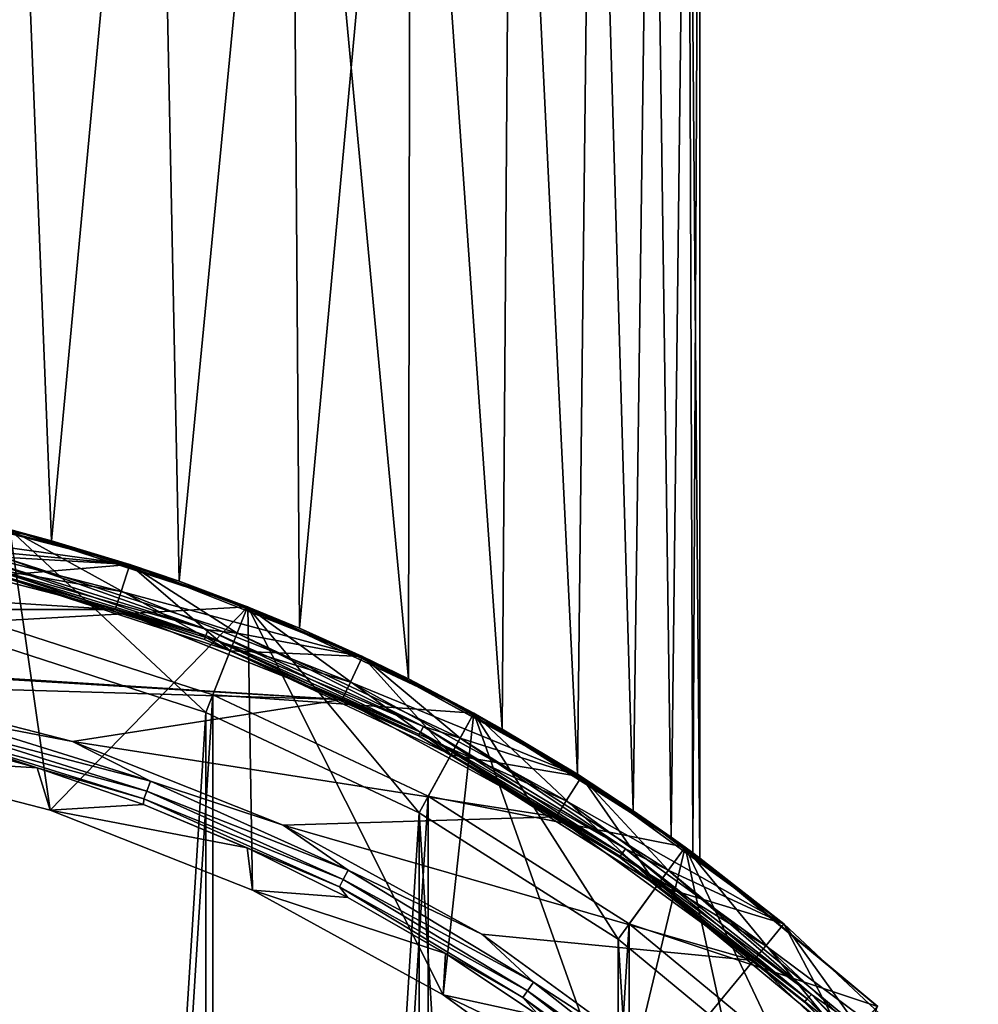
# Model space of a CAD drawing. Header units: metres. Extents: x -63.9 to 30, y -21 to 69.
# Tile 63 of 110: x 5.3 to 15.4, y 15.3 to 25.7. Entities that reach past the tile are written whole.
import ezdxf

# ---------------------------------------------------------------- set-up
doc = ezdxf.new("R2010")
doc.units = ezdxf.units.M
doc.layers.add('solid_SHOWER_ONO150MM_EU_AS_SW0001', color=7, linetype='CONTINUOUS')

msp = doc.modelspace()

# ---------------------------------------------------------------- linework, layer by layer
at = {"layer": 'solid_SHOWER_ONO150MM_EU_AS_SW0001'}
for points in [[(5.192786, 32, -148.870346), (5.660556, 20.222712, -148.644867), (4.269374, 20.561432, -149.248291)], [(5.192786, 32, 1.129647), (5.660637, 20.222691, 1.355172), (4.269415, 20.561422, 0.751719)], [(4.269429, 20.56142, 24.248276), (5.660663, 20.222683, 23.644815), (5.192791, 32, 23.870352)], [(5.192791, 32, -126.129646), (4.26945, 20.561415, -125.75174), (5.660636, 20.222691, -126.355179)], [(5.192786, 32, -148.870346), (6.758078, 32, -148.015625), (5.660556, 20.222712, -148.644867)], [(5.192786, 32, 1.129647), (6.758078, 32, 1.984374), (5.660637, 20.222691, 1.355172)], [(6.758085, 32, -126.984375), (5.192791, 32, -126.129646), (5.660636, 20.222691, -126.355179)], [(5.660663, 20.222683, 23.644815), (6.758085, 32, 23.015621), (5.192791, 32, 23.870352)], [(6.758078, 32, -148.015625), (7.007571, 19.796312, -147.851028), (5.660556, 20.222712, -148.644867)], [(6.758085, 32, -126.984375), (5.660636, 20.222691, -126.355179), (7.007647, 19.796284, -127.149025)], [(6.758078, 32, 1.984374), (7.007639, 19.796288, 2.14901), (5.660637, 20.222691, 1.355172)], [(5.660663, 20.222683, 23.644815), (7.007668, 19.796276, 22.850969), (6.758085, 32, 23.015621)], [(6.758078, 32, -148.015625), (8.185813, 32, -146.946823), (7.007571, 19.796312, -147.851028)], [(6.758078, 32, 1.984374), (8.185813, 32, 3.053177), (7.007639, 19.796288, 2.14901)], [(8.185822, 32, -128.053192), (6.758085, 32, -126.984375), (7.007647, 19.796284, -127.149025)], [(7.007668, 19.796276, 22.850969), (8.185822, 32, 21.946814), (6.758085, 32, 23.015621)], [(8.185813, 32, -146.946823), (8.277374, 19.299873, -146.866684), (7.007571, 19.796312, -147.851028)], [(8.185813, 32, 3.053177), (8.277412, 19.299856, 3.133333), (7.007639, 19.796288, 2.14901)], [(8.185822, 32, -128.053192), (7.007647, 19.796284, -127.149025), (8.277436, 19.299847, -128.133362)], [(7.007668, 19.796276, 22.850969), (8.277436, 19.299845, 21.866646), (8.185822, 32, 21.946814)], [(8.185813, 32, -146.946823), (9.446935, 32, -145.685684), (8.277374, 19.299873, -146.866684)], [(8.185813, 32, 3.053177), (9.446935, 32, 4.314318), (8.277412, 19.299856, 3.133333)], [(8.185822, 32, -128.053192), (8.277436, 19.299847, -128.133362), (9.428143, 18.764599, -129.292694)], [(9.446947, 32, -129.314331), (8.185822, 32, -128.053192), (9.428143, 18.764599, -129.292694)], [(9.428167, 18.764585, 20.707293), (9.446947, 32, 20.685667), (8.185822, 32, 21.946814)], [(8.277436, 19.299845, 21.866646), (9.428167, 18.764585, 20.707293), (8.185822, 32, 21.946814)], [(9.446935, 32, -145.685684), (9.428105, 18.764616, -145.707352), (8.277374, 19.299873, -146.866684)], [(9.446935, 32, 4.314318), (9.428161, 18.764589, 4.292699), (8.277412, 19.299856, 3.133333)], [(9.446935, 32, -145.685684), (10.415861, 18.234852, -144.410858), (9.428105, 18.764616, -145.707352)], [(9.446947, 32, -129.314331), (9.428143, 18.764599, -129.292694), (10.41589, 18.234837, -130.589188)], [(9.446935, 32, 4.314318), (10.415898, 18.234831, 5.589207), (9.428161, 18.764589, 4.292699)], [(9.428167, 18.764585, 20.707293), (10.415907, 18.234825, 19.41078), (9.446947, 32, 20.685667)], [(9.446935, 32, -145.685684), (10.515731, 32, -144.257919), (10.415861, 18.234852, -144.410858)], [(9.446935, 32, 4.314318), (10.515731, 32, 5.742087), (10.415898, 18.234831, 5.589207)], [(10.515743, 32, -130.742111), (9.446947, 32, -129.314331), (10.41589, 18.234837, -130.589188)], [(10.415907, 18.234825, 19.41078), (10.515743, 32, 19.257895), (9.446947, 32, 20.685667)], [(10.515731, 32, -144.257919), (11.207785, 17.759098, -143.034958), (10.415861, 18.234852, -144.410858)], [(10.515743, 32, -130.742111), (10.41589, 18.234837, -130.589188), (11.207803, 17.759087, -131.965088)], [(10.515731, 32, 5.742087), (11.207775, 17.759104, 6.96504), (10.415898, 18.234831, 5.589207)], [(10.415907, 18.234825, 19.41078), (11.20778, 17.759102, 18.03495), (10.515743, 32, 19.257895)], [(10.515731, 32, -144.257919), (11.370427, 32, -142.692627), (11.207785, 17.759098, -143.034958)], [(10.515731, 32, 5.742087), (11.370427, 32, 7.30737), (11.207775, 17.759104, 6.96504)], [(11.370435, 32, -132.307388), (10.515743, 32, -130.742111), (11.207803, 17.759087, -131.965088)], [(11.20778, 17.759102, 18.03495), (11.370435, 32, 17.692614), (10.515743, 32, 19.257895)], [(11.370427, 32, 7.30737), (11.796738, 17.373457, 8.366359), (11.207775, 17.759104, 6.96504)], [(11.20778, 17.759102, 18.03495), (11.796742, 17.373453, 16.633627), (11.370435, 32, 17.692614)], [(11.370427, 32, -142.692627), (11.796748, 17.373449, -141.633636), (11.207785, 17.759098, -143.034958)], [(11.370435, 32, -132.307388), (11.207803, 17.759087, -131.965088), (11.796759, 17.373442, -133.366394)], [(11.370427, 32, -142.692627), (11.99367, 32, -141.021637), (11.796748, 17.373449, -141.633636)], [(11.370427, 32, 7.30737), (11.99367, 32, 8.978364), (11.796738, 17.373457, 8.366359)], [(11.993673, 32, -133.978378), (11.370435, 32, -132.307388), (11.796759, 17.373442, -133.366394)], [(11.796742, 17.373453, 16.633627), (11.993673, 32, 16.021624), (11.370435, 32, 17.692614)], [(11.99367, 32, 8.978364), (12.19603, 17.095522, 9.760134), (11.796738, 17.373457, 8.366359)], [(11.796742, 17.373453, 16.633627), (12.196033, 17.095518, 15.239847), (11.993673, 32, 16.021624)], [(11.99367, 32, -141.021637), (12.196036, 17.095516, -140.239853), (11.796748, 17.373449, -141.633636)], [(11.993673, 32, -133.978378), (11.796759, 17.373442, -133.366394), (12.196044, 17.095512, -134.760178)], [(11.99367, 32, -141.021637), (12.372769, 32, -139.278931), (12.196036, 17.095516, -140.239853)], [(11.99367, 32, 8.978364), (12.372769, 32, 10.721069), (12.19603, 17.095522, 9.760134)], [(12.37277, 32, -135.721069), (11.993673, 32, -133.978378), (12.196044, 17.095512, -134.760178)], [(12.196033, 17.095518, 15.239847), (12.37277, 32, 14.278923), (11.993673, 32, 16.021624)], [(12.372769, 32, 10.721069), (12.425375, 16.929562, 11.136157), (12.19603, 17.095522, 9.760134)], [(12.196033, 17.095518, 15.239847), (12.425376, 16.929562, 13.863831), (12.37277, 32, 14.278923)], [(12.372769, 32, -139.278931), (12.425378, 16.92956, -138.863831), (12.196036, 17.095516, -140.239853)], [(12.37277, 32, -135.721069), (12.196044, 17.095512, -134.760178), (12.42538, 16.929558, -136.136185)], [(12.372769, 32, -139.278931), (12.5, 32, -137.5), (12.425378, 16.92956, -138.863831)], [(12.372769, 32, 10.721069), (12.5, 32, 12.5), (12.425375, 16.929562, 11.136157)], [(12.37277, 32, -135.721069), (12.42538, 16.929558, -136.136185), (12.5, 16.874537, -137.5)], [(12.37277, 32, -135.721069), (12.5, 16.874537, -137.5), (12.5, 32, -137.5)], [(12.37277, 32, 14.278923), (12.5, 16.874537, 12.5), (12.5, 32, 12.5)], [(12.425376, 16.929562, 13.863831), (12.5, 16.874537, 12.5), (12.37277, 32, 14.278923)], [(12.5, 32, 12.5), (12.5, 16.874537, 12.5), (12.425375, 16.929562, 11.136157)], [(12.5, 32, -137.5), (12.5, 16.874537, -137.5), (12.425378, 16.92956, -138.863831)], [(3.935237, 20.627989, -161.300003), (2.569313, 20.338354, -161.300003), (6.489504, 19.972136, -161.300003)], [(3.93525, 20.627987, -195), (6.489495, 19.972141, -195), (3.879019, 20.333303, -195.300003)], [(5.660556, 20.222712, -148.644867), (6.489182, 19.972246, -160.5), (3.934633, 20.628103, -160.5)], [(5.147868, 20.049675, -160.5), (3.934633, 20.628103, -160.5), (6.489182, 19.972246, -160.5)], [(4.269374, 20.561432, -149.248291), (5.660556, 20.222712, -148.644867), (3.934633, 20.628103, -160.5)], [(5.147867, 20.049675, -82.599998), (6.489416, 19.972168, -82.599998), (3.934853, 20.628063, -82.599998)], [(4.26945, 20.561415, -125.75174), (3.934853, 20.628063, -82.599998), (6.489416, 19.972168, -82.599998)], [(3.935237, 20.627989, -161.300003), (6.489504, 19.972136, -161.300003), (3.93525, 20.627987, -195)], [(6.489504, 19.972136, -161.300003), (6.489495, 19.972141, -195), (3.93525, 20.627987, -195)], [(5.660637, 20.222691, 1.355172), (5.222583, 20.340216, -81.800003), (4.269415, 20.561422, 0.751719)], [(4.269429, 20.56142, 24.248276), (5.222533, 20.340235, 35.799999), (5.660663, 20.222683, 23.644815)], [(5.660636, 20.222691, -126.355179), (4.26945, 20.561415, -125.75174), (6.489416, 19.972168, -82.599998)], [(6.489504, 19.972136, -161.300003), (2.569313, 20.338354, -161.300003), (5.098141, 19.855955, -161.300003)], [(5.222691, 20.340193, -197.350006), (3.424535, 17.952156, -197.350006), (5.647538, 17.38139, -197.350006)], [(3.841329, 20.136887, -195.300003), (3.879019, 20.333303, -195.300003), (6.396797, 19.686819, -195.300003)], [(6.489495, 19.972141, -195), (6.396797, 19.686819, -195.300003), (3.879019, 20.333303, -195.300003)], [(4.924092, 19.177933, 37), (7.288521, 18.409706, 37), (5.222533, 20.340235, 35.799999)], [(4.973816, 19.371658, -227.350006), (5.222487, 20.340246, -226.350006), (7.730616, 19.525307, -226.350006)], [(7.546539, 19.060423, -81.800003), (5.098122, 19.855959, -81.800003), (5.222583, 20.340216, -81.800003)], [(7.730616, 19.525307, -226.350006), (5.222487, 20.340246, -226.350006), (5.222691, 20.340193, -197.350006)], [(7.288521, 18.409706, 37), (7.730299, 19.525433, 35.799999), (5.222533, 20.340235, 35.799999)], [(5.660663, 20.222683, 23.644815), (5.222533, 20.340235, 35.799999), (7.730299, 19.525433, 35.799999)], [(7.546539, 19.060423, -81.800003), (5.222583, 20.340216, -81.800003), (7.730338, 19.525412, -81.800003)], [(7.007639, 19.796288, 2.14901), (7.730338, 19.525412, -81.800003), (5.222583, 20.340216, -81.800003)], [(7.007639, 19.796288, 2.14901), (5.222583, 20.340216, -81.800003), (5.660637, 20.222691, 1.355172)], [(7.730781, 19.525242, -197.350006), (5.222691, 20.340193, -197.350006), (5.647538, 17.38139, -197.350006)], [(7.730616, 19.525307, -226.350006), (5.222691, 20.340193, -197.350006), (7.730781, 19.525242, -197.350006)], [(5.660556, 20.222712, -148.644867), (7.007571, 19.796312, -147.851028), (6.489182, 19.972246, -160.5)], [(7.007647, 19.796284, -127.149025), (5.660636, 20.222691, -126.355179), (6.489416, 19.972168, -82.599998)], [(5.660663, 20.222683, 23.644815), (7.730299, 19.525433, 35.799999), (7.007668, 19.796276, 22.850969)], [(6.335012, 19.496607, -196.100006), (-6.335011, 19.496607, -196.100006), (-3.841501, 20.136852, -196.100006)], [(6.335012, 19.496607, -196.100006), (-3.841501, 20.136852, -196.100006), (3.841492, 20.136854, -196.100006)], [(6.334831, 19.496664, -195.300003), (3.841329, 20.136887, -195.300003), (6.396797, 19.686819, -195.300003)], [(3.841492, 20.136854, -196.100006), (3.841329, 20.136887, -195.300003), (6.334831, 19.496664, -195.300003)], [(6.335012, 19.496607, -196.100006), (3.841492, 20.136854, -196.100006), (6.334831, 19.496664, -195.300003)], [(7.313181, 19.283274, -160.515228), (4.935518, 20.024183, -160.515228), (5.147868, 20.049675, -160.5)], [(4.935553, 20.024324, -82.584839), (7.313232, 19.283409, -82.584839), (5.147867, 20.049675, -82.599998)], [(5.147867, 20.049675, -82.599998), (7.620181, 19.24637, -82.599998), (6.489416, 19.972168, -82.599998)], [(7.313232, 19.283409, -82.584839), (7.620181, 19.24637, -82.599998), (5.147867, 20.049675, -82.599998)], [(5.147868, 20.049675, -160.5), (6.489182, 19.972246, -160.5), (7.620182, 19.24637, -160.5)], [(7.313181, 19.283274, -160.515228), (5.147868, 20.049675, -160.5), (7.620182, 19.24637, -160.5)], [(7.290153, 19.222553, -160.55864), (4.9096, 19.919031, -160.623611), (4.919977, 19.96113, -160.55864)], [(4.920003, 19.961237, -82.541473), (4.909615, 19.919088, -82.47654), (7.274799, 19.182068, -82.47654)], [(4.919977, 19.96113, -160.55864), (4.935518, 20.024183, -160.515228), (7.313181, 19.283274, -160.515228)], [(7.290153, 19.222553, -160.55864), (4.919977, 19.96113, -160.55864), (7.313181, 19.283274, -160.515228)], [(7.290192, 19.222656, -82.541473), (4.935553, 20.024324, -82.584839), (4.920003, 19.961237, -82.541473)], [(7.290192, 19.222656, -82.541473), (4.920003, 19.961237, -82.541473), (7.274799, 19.182068, -82.47654)], [(7.290192, 19.222656, -82.541473), (7.313232, 19.283409, -82.584839), (4.935553, 20.024324, -82.584839)], [(6.489504, 19.972136, -161.300003), (5.098141, 19.855955, -161.300003), (7.546569, 19.060411, -161.300003)], [(6.489495, 19.972141, -195), (8.941296, 19.0014, -195), (6.396797, 19.686819, -195.300003)], [(8.277374, 19.299873, -146.866684), (8.94159, 19.001261, -160.5), (6.489182, 19.972246, -160.5)], [(7.620182, 19.24637, -160.5), (6.489182, 19.972246, -160.5), (8.94159, 19.001261, -160.5)], [(7.007571, 19.796312, -147.851028), (8.277374, 19.299873, -146.866684), (6.489182, 19.972246, -160.5)], [(7.620181, 19.24637, -82.599998), (8.941727, 19.001196, -82.599998), (6.489416, 19.972168, -82.599998)], [(7.007647, 19.796284, -127.149025), (6.489416, 19.972168, -82.599998), (8.941727, 19.001196, -82.599998)], [(8.941312, 19.001392, -161.300003), (8.941296, 19.0014, -195), (6.489495, 19.972141, -195)], [(6.489504, 19.972136, -161.300003), (8.941312, 19.001392, -161.300003), (6.489495, 19.972141, -195)], [(6.489504, 19.972136, -161.300003), (7.546569, 19.060411, -161.300003), (8.941312, 19.001392, -161.300003)], [(4.9096, 19.919031, -160.623611), (7.274777, 19.182011, -160.623611), (5.098142, 19.855955, -160.699997)], [(7.290153, 19.222553, -160.55864), (7.274777, 19.182011, -160.623611), (4.9096, 19.919031, -160.623611)], [(7.274799, 19.182068, -82.47654), (4.909615, 19.919088, -82.47654), (5.098156, 19.855951, -82.400002)], [(5.098156, 19.855951, -82.400002), (5.098122, 19.855959, -81.800003), (7.546539, 19.060423, -81.800003)], [(5.098141, 19.855955, -161.300003), (5.098142, 19.855955, -160.699997), (7.546559, 19.060415, -160.699997)], [(7.546569, 19.060411, -161.300003), (5.098141, 19.855955, -161.300003), (7.546559, 19.060415, -160.699997)], [(7.274777, 19.182011, -160.623611), (7.546559, 19.060415, -160.699997), (5.098142, 19.855955, -160.699997)], [(5.098156, 19.855951, -82.400002), (7.546539, 19.060423, -81.800003), (7.546566, 19.060413, -82.400002)], [(7.274799, 19.182068, -82.47654), (5.098156, 19.855951, -82.400002), (7.546566, 19.060413, -82.400002)], [(8.277412, 19.299856, 3.133333), (7.730338, 19.525412, -81.800003), (7.007639, 19.796288, 2.14901)], [(8.277436, 19.299847, -128.133362), (7.007647, 19.796284, -127.149025), (8.941727, 19.001196, -82.599998)], [(7.007668, 19.796276, 22.850969), (7.730299, 19.525433, 35.799999), (8.277436, 19.299845, 21.866646)], [(6.334831, 19.496664, -195.300003), (6.396797, 19.686819, -195.300003), (8.813579, 18.729944, -195.300003)], [(8.941296, 19.0014, -195), (8.813579, 18.729944, -195.300003), (6.396797, 19.686819, -195.300003)], [(8.728641, 18.548874, -196.100006), (-6.335011, 19.496607, -196.100006), (6.335012, 19.496607, -196.100006)], [(1.195294, 18.997253, -196.100006), (-6.335011, 19.496607, -196.100006), (8.728641, 18.548874, -196.100006)], [(7.362479, 18.595533, -227.350006), (4.973816, 19.371658, -227.350006), (7.730616, 19.525307, -226.350006)], [(7.730781, 19.525242, -197.350006), (5.647538, 17.38139, -197.350006), (7.781433, 16.536526, -197.350006)], [(8.728474, 18.548954, -195.300003), (6.334831, 19.496664, -195.300003), (8.813579, 18.729944, -195.300003)], [(6.335012, 19.496607, -196.100006), (6.334831, 19.496664, -195.300003), (8.728474, 18.548954, -195.300003)], [(8.728641, 18.548874, -196.100006), (6.335012, 19.496607, -196.100006), (8.728474, 18.548954, -195.300003)], [(7.288521, 18.409706, 37), (9.538615, 17.350931, 37), (7.730299, 19.525433, 35.799999)], [(7.362479, 18.595533, -227.350006), (7.730616, 19.525307, -226.350006), (10.116827, 18.402441, -226.350006)], [(9.875948, 17.964287, -81.800003), (7.546539, 19.060423, -81.800003), (7.730338, 19.525412, -81.800003)], [(9.538615, 17.350931, 37), (10.116796, 18.402458, 35.799999), (7.730299, 19.525433, 35.799999)], [(8.277436, 19.299845, 21.866646), (7.730299, 19.525433, 35.799999), (10.116796, 18.402458, 35.799999)], [(9.875948, 17.964287, -81.800003), (7.730338, 19.525412, -81.800003), (10.116848, 18.40243, -81.800003)], [(9.428161, 18.764589, 4.292699), (10.116848, 18.40243, -81.800003), (7.730338, 19.525412, -81.800003)], [(9.428161, 18.764589, 4.292699), (7.730338, 19.525412, -81.800003), (8.277412, 19.299856, 3.133333)], [(10.116827, 18.402441, -226.350006), (7.730616, 19.525307, -226.350006), (7.730781, 19.525242, -197.350006)], [(7.730781, 19.525242, -197.350006), (7.781433, 16.536526, -197.350006), (9.792645, 15.43086, -197.350006)], [(10.116984, 18.402351, -197.350006), (7.730781, 19.525242, -197.350006), (9.792645, 15.43086, -197.350006)], [(10.116827, 18.402441, -226.350006), (7.730781, 19.525242, -197.350006), (10.116984, 18.402351, -197.350006)], [(4.973816, -19.371658, -227.350006), (4.973816, 19.371658, -227.350006), (7.362479, 18.595533, -227.350006)], [(9.554022, 18.203669, -160.55864), (7.274777, 19.182011, -160.623611), (7.290153, 19.222553, -160.55864)], [(7.290192, 19.222656, -82.541473), (7.274799, 19.182068, -82.47654), (9.5339, 18.165329, -82.47654)], [(7.290153, 19.222553, -160.55864), (7.313181, 19.283274, -160.515228), (9.584201, 18.261169, -160.515228)], [(9.554022, 18.203669, -160.55864), (7.290153, 19.222553, -160.55864), (9.584201, 18.261169, -160.515228)], [(9.554073, 18.203766, -82.541473), (7.313232, 19.283409, -82.584839), (7.290192, 19.222656, -82.541473)], [(9.554073, 18.203766, -82.541473), (7.290192, 19.222656, -82.541473), (9.5339, 18.165329, -82.47654)], [(9.584201, 18.261169, -160.515228), (7.313181, 19.283274, -160.515228), (7.620182, 19.24637, -160.5)], [(7.313232, 19.283409, -82.584839), (9.584269, 18.261299, -82.584839), (7.620181, 19.24637, -82.599998)], [(9.554073, 18.203766, -82.541473), (9.584269, 18.261299, -82.584839), (7.313232, 19.283409, -82.584839)], [(7.620181, 19.24637, -82.599998), (9.972324, 18.139534, -82.599998), (8.941727, 19.001196, -82.599998)], [(9.584269, 18.261299, -82.584839), (9.972324, 18.139534, -82.599998), (7.620181, 19.24637, -82.599998)], [(7.620182, 19.24637, -160.5), (8.94159, 19.001261, -160.5), (9.972324, 18.139534, -160.5)], [(9.584201, 18.261169, -160.515228), (7.620182, 19.24637, -160.5), (9.972324, 18.139534, -160.5)], [(8.277374, 19.299873, -146.866684), (9.428105, 18.764616, -145.707352), (8.94159, 19.001261, -160.5)], [(9.428143, 18.764599, -129.292694), (8.277436, 19.299847, -128.133362), (8.941727, 19.001196, -82.599998)], [(8.277436, 19.299845, 21.866646), (10.116796, 18.402458, 35.799999), (9.428167, 18.764585, 20.707293)], [(4.924092, 19.177933, 37), (4.924134, -19.177921, 37), (7.288521, 18.409706, 37)], [(7.274777, 19.182011, -160.623611), (9.533872, 18.165276, -160.623611), (7.546559, 19.060415, -160.699997)], [(9.554022, 18.203669, -160.55864), (9.533872, 18.165276, -160.623611), (7.274777, 19.182011, -160.623611)], [(9.5339, 18.165329, -82.47654), (7.274799, 19.182068, -82.47654), (7.546566, 19.060413, -82.400002)], [(7.546566, 19.060413, -82.400002), (7.546539, 19.060423, -81.800003), (9.875948, 17.964287, -81.800003)], [(9.533872, 18.165276, -160.623611), (9.875955, 17.964285, -160.699997), (7.546559, 19.060415, -160.699997)], [(7.546569, 19.060411, -161.300003), (7.546559, 19.060415, -160.699997), (9.875955, 17.964285, -160.699997)], [(7.546566, 19.060413, -82.400002), (9.875948, 17.964287, -81.800003), (9.875961, 17.964281, -82.400002)], [(9.5339, 18.165329, -82.47654), (7.546566, 19.060413, -82.400002), (9.875961, 17.964281, -82.400002)], [(9.875957, 17.964283, -161.300003), (7.546569, 19.060411, -161.300003), (9.875955, 17.964285, -160.699997)], [(8.941312, 19.001392, -161.300003), (7.546569, 19.060411, -161.300003), (9.875957, 17.964283, -161.300003)], [(3.566868, 18.697641, -196.100006), (1.195294, 18.997253, -196.100006), (8.728641, 18.548874, -196.100006)], [(8.941296, 19.0014, -195), (11.252138, 17.73103, -195), (8.813579, 18.729944, -195.300003)], [(11.252127, 17.731035, -161.300003), (11.252138, 17.73103, -195), (8.941296, 19.0014, -195)], [(8.941312, 19.001392, -161.300003), (11.252127, 17.731035, -161.300003), (8.941296, 19.0014, -195)], [(8.941312, 19.001392, -161.300003), (9.875957, 17.964283, -161.300003), (11.252127, 17.731035, -161.300003)], [(11.207785, 17.759098, -143.034958), (11.252447, 17.730833, -160.5), (8.94159, 19.001261, -160.5)], [(9.972324, 18.139534, -160.5), (8.94159, 19.001261, -160.5), (11.252447, 17.730833, -160.5)], [(10.415861, 18.234852, -144.410858), (11.207785, 17.759098, -143.034958), (8.94159, 19.001261, -160.5)], [(9.428105, 18.764616, -145.707352), (10.415861, 18.234852, -144.410858), (8.94159, 19.001261, -160.5)], [(9.972324, 18.139534, -82.599998), (11.252518, 17.730789, -82.599998), (8.941727, 19.001196, -82.599998)], [(9.428143, 18.764599, -129.292694), (8.941727, 19.001196, -82.599998), (11.252518, 17.730789, -82.599998)], [(5.882206, 18.103148, -196.100006), (3.566868, 18.697641, -196.100006), (8.728641, 18.548874, -196.100006)], [(4.526418, 18.364401, -196.118683), (3.566868, 18.697641, -196.100006), (5.882206, 18.103148, -196.100006)], [(8.728474, 18.548954, -195.300003), (8.813579, 18.729944, -195.300003), (11.091382, 17.477736, -195.300003)], [(11.252138, 17.73103, -195), (11.091382, 17.477736, -195.300003), (8.813579, 18.729944, -195.300003)], [(10.41589, 18.234837, -130.589188), (9.428143, 18.764599, -129.292694), (11.252518, 17.730789, -82.599998)], [(10.415898, 18.234831, 5.589207), (10.116848, 18.40243, -81.800003), (9.428161, 18.764589, 4.292699)], [(9.428167, 18.764585, 20.707293), (10.116796, 18.402458, 35.799999), (10.415907, 18.234825, 19.41078)], [(4.973816, -19.371658, -227.350006), (7.362479, 18.595533, -227.350006), (7.362479, -18.595533, -227.350006)], [(9.635083, 17.526127, -227.350006), (7.362479, 18.595533, -227.350006), (10.116827, 18.402441, -226.350006)], [(7.362479, -18.595533, -227.350006), (7.362479, 18.595533, -227.350006), (9.635083, 17.526127, -227.350006)], [(5.882206, 18.103148, -196.100006), (8.728641, 18.548874, -196.100006), (10.984595, 17.308628, -196.100006)], [(10.984465, 17.308712, -195.300003), (8.728474, 18.548954, -195.300003), (11.091382, 17.477736, -195.300003)], [(8.728641, 18.548874, -196.100006), (8.728474, 18.548954, -195.300003), (10.984465, 17.308712, -195.300003)], [(10.984595, 17.308628, -196.100006), (8.728641, 18.548874, -196.100006), (10.984465, 17.308712, -195.300003)], [(7.288521, 18.409706, 37), (4.924134, -19.177921, 37), (7.288579, -18.409683, 37)], [(7.288521, 18.409706, 37), (7.288579, -18.409683, 37), (9.538615, 17.350931, 37)], [(9.538615, 17.350931, 37), (11.638428, 16.01833, 37), (10.116796, 18.402458, 35.799999)], [(9.635083, 17.526127, -227.350006), (10.116827, 18.402441, -226.350006), (12.343491, 16.989357, -226.350006)], [(10.116984, 18.402351, -197.350006), (9.792645, 15.43086, -197.350006), (11.649433, 14.081835, -197.350006)], [(12.049605, 16.584841, -81.800003), (9.875948, 17.964287, -81.800003), (10.116848, 18.40243, -81.800003)], [(11.638428, 16.01833, 37), (12.343798, 16.989134, 35.799999), (10.116796, 18.402458, 35.799999)], [(10.415907, 18.234825, 19.41078), (10.116796, 18.402458, 35.799999), (12.343798, 16.989134, 35.799999)], [(12.343491, 16.989357, -226.350006), (10.116827, 18.402441, -226.350006), (10.116984, 18.402351, -197.350006)], [(12.049605, 16.584841, -81.800003), (10.116848, 18.40243, -81.800003), (12.343803, 16.98913, -81.800003)], [(12.19603, 17.095522, 9.760134), (12.343803, 16.98913, -81.800003), (10.116848, 18.40243, -81.800003)], [(11.207775, 17.759104, 6.96504), (10.116848, 18.40243, -81.800003), (10.415898, 18.234831, 5.589207)], [(11.796738, 17.373457, 8.366359), (10.116848, 18.40243, -81.800003), (11.207775, 17.759104, 6.96504)], [(12.19603, 17.095522, 9.760134), (10.116848, 18.40243, -81.800003), (11.796738, 17.373457, 8.366359)], [(12.343574, 16.989296, -197.350006), (10.116984, 18.402351, -197.350006), (11.649433, 14.081835, -197.350006)], [(12.343491, 16.989357, -226.350006), (10.116984, 18.402351, -197.350006), (12.343574, 16.989296, -197.350006)], [(4.500134, 18.257763, -196.173187), (4.526418, 18.364401, -196.118683), (6.706999, 17.684904, -196.118683)], [(6.706999, 17.684904, -196.118683), (4.526418, 18.364401, -196.118683), (5.882206, 18.103148, -196.100006)], [(6.668053, 17.582211, -196.173187), (4.479036, 18.172165, -196.258408), (4.500134, 18.257763, -196.173187)], [(6.668053, 17.582211, -196.173187), (4.500134, 18.257763, -196.173187), (6.706999, 17.684904, -196.118683)], [(11.678573, 16.919333, -160.55864), (9.533872, 18.165276, -160.623611), (9.554022, 18.203669, -160.55864)], [(9.554073, 18.203766, -82.541473), (9.5339, 18.165329, -82.47654), (11.653975, 16.883698, -82.47654)], [(9.554022, 18.203669, -160.55864), (9.584201, 18.261169, -160.515228), (11.715463, 16.972778, -160.515228)], [(11.678573, 16.919333, -160.55864), (9.554022, 18.203669, -160.55864), (11.715463, 16.972778, -160.515228)], [(11.678636, 16.919424, -82.541473), (9.584269, 18.261299, -82.584839), (9.554073, 18.203766, -82.541473)], [(11.678636, 16.919424, -82.541473), (9.554073, 18.203766, -82.541473), (11.653975, 16.883698, -82.47654)], [(11.715463, 16.972778, -160.515228), (9.584201, 18.261169, -160.515228), (9.972324, 18.139534, -160.5)], [(9.584269, 18.261299, -82.584839), (11.715545, 16.972897, -82.584839), (9.972324, 18.139534, -82.599998)], [(11.678636, 16.919424, -82.541473), (11.715545, 16.972897, -82.584839), (9.584269, 18.261299, -82.584839)], [(11.207803, 17.759087, -131.965088), (10.41589, 18.234837, -130.589188), (11.252518, 17.730789, -82.599998)], [(10.415907, 18.234825, 19.41078), (12.343798, 16.989134, 35.799999), (11.20778, 17.759102, 18.03495)], [(3.424535, 17.952156, -197.350006), (4.366934, 18.139612, -196.366211), (5.510124, 17.825661, -196.366211)], [(4.479036, 18.172165, -196.258408), (5.510124, 17.825661, -196.366211), (4.366934, 18.139612, -196.366211)], [(4.479036, 18.172165, -196.258408), (6.636792, 17.499783, -196.258408), (5.510124, 17.825661, -196.366211)], [(6.668053, 17.582211, -196.173187), (6.636792, 17.499783, -196.258408), (4.479036, 18.172165, -196.258408)], [(8.104765, 17.223156, -196.100006), (5.882206, 18.103148, -196.100006), (10.984595, 17.308628, -196.100006)], [(6.706999, 17.684904, -196.118683), (5.882206, 18.103148, -196.100006), (8.104765, 17.223156, -196.100006)], [(9.533872, 18.165276, -160.623611), (11.653941, 16.88365, -160.623611), (9.875955, 17.964285, -160.699997)], [(11.678573, 16.919333, -160.55864), (11.653941, 16.88365, -160.623611), (9.533872, 18.165276, -160.623611)], [(11.653975, 16.883698, -82.47654), (9.5339, 18.165329, -82.47654), (9.875961, 17.964281, -82.400002)], [(9.972324, 18.139534, -82.599998), (12.167195, 16.74662, -82.599998), (11.252518, 17.730789, -82.599998)], [(11.715545, 16.972897, -82.584839), (12.167195, 16.74662, -82.599998), (9.972324, 18.139534, -82.599998)], [(9.972324, 18.139534, -160.5), (11.252447, 17.730833, -160.5), (12.167195, 16.74662, -160.5)], [(11.715463, 16.972778, -160.515228), (9.972324, 18.139534, -160.5), (12.167195, 16.74662, -160.5)], [(5.647538, 17.38139, -197.350006), (3.424535, 17.952156, -197.350006), (5.510124, 17.825661, -196.366211)], [(9.875961, 17.964281, -82.400002), (9.875948, 17.964287, -81.800003), (12.049605, 16.584841, -81.800003)], [(11.653941, 16.88365, -160.623611), (12.049589, 16.584854, -160.699997), (9.875955, 17.964285, -160.699997)], [(9.875957, 17.964283, -161.300003), (9.875955, 17.964285, -160.699997), (12.049589, 16.584854, -160.699997)], [(12.049582, 16.58486, -161.300003), (9.875957, 17.964283, -161.300003), (12.049589, 16.584854, -160.699997)], [(11.252127, 17.731035, -161.300003), (9.875957, 17.964283, -161.300003), (12.049582, 16.58486, -161.300003)], [(9.875961, 17.964281, -82.400002), (12.049605, 16.584841, -81.800003), (12.049607, 16.584841, -82.400002)], [(11.653975, 16.883698, -82.47654), (9.875961, 17.964281, -82.400002), (12.049607, 16.584841, -82.400002)], [(6.636792, 17.499783, -196.258408), (6.631068, 17.439741, -196.366211), (5.510124, 17.825661, -196.366211)], [(5.647538, 17.38139, -197.350006), (5.510124, 17.825661, -196.366211), (6.631068, 17.439741, -196.366211)], [(6.668053, 17.582211, -196.173187), (6.706999, 17.684904, -196.118683), (8.789777, 16.74752, -196.118683)], [(8.789777, 16.74752, -196.118683), (6.706999, 17.684904, -196.118683), (8.104765, 17.223156, -196.100006)], [(11.252138, 17.73103, -195), (13.385766, 16.180893, -195), (11.091382, 17.477736, -195.300003)], [(11.20778, 17.759102, 18.03495), (12.343798, 16.989134, 35.799999), (11.796742, 17.373453, 16.633627)], [(11.207785, 17.759098, -143.034958), (11.796748, 17.373449, -141.633636), (11.252447, 17.730833, -160.5)], [(11.796759, 17.373442, -133.366394), (11.207803, 17.759087, -131.965088), (11.252518, 17.730789, -82.599998)], [(11.252127, 17.731035, -161.300003), (12.049582, 16.58486, -161.300003), (13.385753, 16.180902, -161.300003)], [(11.252127, 17.731035, -161.300003), (13.385753, 16.180902, -161.300003), (11.252138, 17.73103, -195)], [(13.385753, 16.180902, -161.300003), (13.385766, 16.180893, -195), (11.252138, 17.73103, -195)], [(12.5, 16.874537, -137.5), (13.385729, 16.180922, -160.5), (11.252447, 17.730833, -160.5)], [(12.167195, 16.74662, -160.5), (11.252447, 17.730833, -160.5), (13.385729, 16.180922, -160.5)], [(12.425378, 16.92956, -138.863831), (12.5, 16.874537, -137.5), (11.252447, 17.730833, -160.5)], [(12.196036, 17.095516, -140.239853), (12.425378, 16.92956, -138.863831), (11.252447, 17.730833, -160.5)], [(11.796748, 17.373449, -141.633636), (12.196036, 17.095516, -140.239853), (11.252447, 17.730833, -160.5)], [(12.167195, 16.74662, -82.599998), (13.385773, 16.180885, -82.599998), (11.252518, 17.730789, -82.599998)], [(11.796759, 17.373442, -133.366394), (11.252518, 17.730789, -82.599998), (13.385773, 16.180885, -82.599998)], [(8.738737, 16.650272, -196.173187), (6.636792, 17.499783, -196.258408), (6.668053, 17.582211, -196.173187)], [(8.738737, 16.650272, -196.173187), (6.668053, 17.582211, -196.173187), (8.789777, 16.74752, -196.118683)], [(6.636792, 17.499783, -196.258408), (8.697768, 16.572212, -196.258408), (6.631068, 17.439741, -196.366211)], [(8.738737, 16.650272, -196.173187), (8.697768, 16.572212, -196.258408), (6.636792, 17.499783, -196.258408)], [(7.362479, -18.595533, -227.350006), (9.635083, 17.526127, -227.350006), (9.635083, -17.526127, -227.350006)], [(11.755709, 16.180338, -227.350006), (9.635083, 17.526127, -227.350006), (12.343491, 16.989357, -226.350006)], [(9.635083, -17.526127, -227.350006), (9.635083, 17.526127, -227.350006), (11.755709, 16.180338, -227.350006)], [(10.984465, 17.308712, -195.300003), (11.091382, 17.477736, -195.300003), (13.194528, 15.949746, -195.300003)], [(13.385766, 16.180893, -195), (13.194528, 15.949746, -195.300003), (11.091382, 17.477736, -195.300003)], [(5.647538, 17.38139, -197.350006), (6.631068, 17.439741, -196.366211), (7.72524, 16.983414, -196.366211)], [(7.781433, 16.536526, -197.350006), (5.647538, 17.38139, -197.350006), (7.72524, 16.983414, -196.366211)], [(8.697768, 16.572212, -196.258408), (7.72524, 16.983414, -196.366211), (6.631068, 17.439741, -196.366211)], [(9.538615, 17.350931, 37), (7.288579, -18.409683, 37), (9.538697, -17.350885, 37)], [(9.538615, 17.350931, 37), (9.538697, -17.350885, 37), (11.638467, -16.018301, 37)], [(9.538615, 17.350931, 37), (11.638467, -16.018301, 37), (11.638428, 16.01833, 37)], [(11.796742, 17.373453, 16.633627), (12.343798, 16.989134, 35.799999), (12.196033, 17.095518, 15.239847)], [(12.196044, 17.095512, -134.760178), (11.796759, 17.373442, -133.366394), (13.385773, 16.180885, -82.599998)], [(8.104765, 17.223156, -196.100006), (10.984595, 17.308628, -196.100006), (13.067237, 15.795484, -196.100006)], [(13.067186, 15.795526, -195.300003), (10.984465, 17.308712, -195.300003), (13.194528, 15.949746, -195.300003)], [(10.984595, 17.308628, -196.100006), (10.984465, 17.308712, -195.300003), (13.067186, 15.795526, -195.300003)], [(13.067237, 15.795484, -196.100006), (10.984595, 17.308628, -196.100006), (13.067186, 15.795526, -195.300003)], [(10.199474, 16.071562, -196.100006), (8.104765, 17.223156, -196.100006), (13.067237, 15.795484, -196.100006)], [(8.789777, 16.74752, -196.118683), (8.104765, 17.223156, -196.100006), (10.199474, 16.071562, -196.100006)], [(12.425375, 16.929562, 11.136157), (12.343803, 16.98913, -81.800003), (12.19603, 17.095522, 9.760134)], [(12.196033, 17.095518, 15.239847), (12.343798, 16.989134, 35.799999), (12.425376, 16.929562, 13.863831)], [(12.42538, 16.929558, -136.136185), (12.196044, 17.095512, -134.760178), (13.385773, 16.180885, -82.599998)], [(8.697768, 16.572212, -196.258408), (8.788222, 16.458517, -196.366211), (7.72524, 16.983414, -196.366211)], [(7.781433, 16.536526, -197.350006), (7.72524, 16.983414, -196.366211), (8.788222, 16.458517, -196.366211)], [(11.638428, 16.01833, 37), (13.554114, 14.433494, 37), (12.343798, 16.989134, 35.799999)], [(12.343574, 16.989296, -197.350006), (11.649433, 14.081835, -197.350006), (13.32247, 12.510762, -197.350006)], [(11.678573, 16.919333, -160.55864), (11.715463, 16.972778, -160.515228), (13.675886, 15.436884, -160.515228)], [(13.632896, 15.388359, -82.541473), (11.715545, 16.972897, -82.584839), (11.678636, 16.919424, -82.541473)], [(13.675886, 15.436884, -160.515228), (11.715463, 16.972778, -160.515228), (12.167195, 16.74662, -160.5)], [(11.715545, 16.972897, -82.584839), (13.675982, 15.436993, -82.584839), (12.167195, 16.74662, -82.599998)], [(13.632896, 15.388359, -82.541473), (13.675982, 15.436993, -82.584839), (11.715545, 16.972897, -82.584839)], [(11.755709, 16.180338, -227.350006), (12.343491, 16.989357, -226.350006), (14.375489, 15.308341, -226.350006)], [(14.03323, 14.943843, -81.800003), (12.049605, 16.584841, -81.800003), (12.343803, 16.98913, -81.800003)], [(12.343491, 16.989357, -226.350006), (12.343574, 16.989296, -197.350006), (14.375492, 15.308335, -197.350006)], [(14.375489, 15.308341, -226.350006), (12.343491, 16.989357, -226.350006), (14.375492, 15.308335, -197.350006)], [(14.375492, 15.308335, -197.350006), (12.343574, 16.989296, -197.350006), (13.32247, 12.510762, -197.350006)], [(13.554114, 14.433494, 37), (14.375586, 15.30825, 35.799999), (12.343798, 16.989134, 35.799999)], [(12.425376, 16.929562, 13.863831), (12.343798, 16.989134, 35.799999), (14.375586, 15.30825, 35.799999)], [(12.343803, 16.98913, -81.800003), (14.375586, 15.30825, 35.799999), (14.375608, 15.308226, -81.800003)], [(12.5, 16.874537, 12.5), (14.375586, 15.30825, 35.799999), (12.343803, 16.98913, -81.800003)], [(14.03323, 14.943843, -81.800003), (12.343803, 16.98913, -81.800003), (14.375608, 15.308226, -81.800003)], [(12.5, 16.874537, 12.5), (12.343803, 16.98913, -81.800003), (12.425375, 16.929562, 11.136157)], [(13.632822, 15.388275, -160.55864), (11.653941, 16.88365, -160.623611), (11.678573, 16.919333, -160.55864)], [(11.653941, 16.88365, -160.623611), (13.60407, 15.355821, -160.623611), (12.049589, 16.584854, -160.699997)], [(13.632822, 15.388275, -160.55864), (13.60407, 15.355821, -160.623611), (11.653941, 16.88365, -160.623611)], [(11.678636, 16.919424, -82.541473), (11.653975, 16.883698, -82.47654), (13.60411, 15.355865, -82.47654)], [(13.60411, 15.355865, -82.47654), (11.653975, 16.883698, -82.47654), (12.049607, 16.584841, -82.400002)], [(13.632822, 15.388275, -160.55864), (11.678573, 16.919333, -160.55864), (13.675886, 15.436884, -160.515228)], [(13.632896, 15.388359, -82.541473), (11.678636, 16.919424, -82.541473), (13.60411, 15.355865, -82.47654)], [(12.425376, 16.929562, 13.863831), (14.375586, 15.30825, 35.799999), (12.5, 16.874537, 12.5)], [(12.42538, 16.929558, -136.136185), (13.385773, 16.180885, -82.599998), (12.5, 16.874537, -137.5)], [(12.5, 16.874537, -137.5), (13.385773, 16.180885, -82.599998), (13.385729, 16.180922, -160.5)], [(8.738737, 16.650272, -196.173187), (8.789777, 16.74752, -196.118683), (10.744381, 15.565923, -196.118683)], [(10.744381, 15.565923, -196.118683), (8.789777, 16.74752, -196.118683), (10.199474, 16.071562, -196.100006)], [(12.167195, 16.74662, -82.599998), (14.170177, 15.089602, -82.599998), (13.385773, 16.180885, -82.599998)], [(13.675982, 15.436993, -82.584839), (14.170177, 15.089602, -82.599998), (12.167195, 16.74662, -82.599998)], [(12.167195, 16.74662, -160.5), (13.385729, 16.180922, -160.5), (14.170177, 15.089602, -160.5)], [(13.675886, 15.436884, -160.515228), (12.167195, 16.74662, -160.5), (14.170177, 15.089602, -160.5)], [(10.68199, 15.475534, -196.173187), (8.697768, 16.572212, -196.258408), (8.738737, 16.650272, -196.173187)], [(10.68199, 15.475534, -196.173187), (8.738737, 16.650272, -196.173187), (10.744381, 15.565923, -196.118683)], [(7.781433, 16.536526, -197.350006), (8.788222, 16.458517, -196.366211), (9.815724, 15.867173, -196.366211)], [(9.792645, 15.43086, -197.350006), (7.781433, 16.536526, -197.350006), (9.815724, 15.867173, -196.366211)], [(8.697768, 16.572212, -196.258408), (10.63191, 15.402982, -196.258408), (8.788222, 16.458517, -196.366211)], [(10.68199, 15.475534, -196.173187), (10.63191, 15.402982, -196.258408), (8.697768, 16.572212, -196.258408)], [(12.049582, 16.58486, -161.300003), (12.049589, 16.584854, -160.699997), (14.033218, 14.943854, -160.699997)], [(14.033211, 14.94386, -161.300003), (12.049582, 16.58486, -161.300003), (14.033218, 14.943854, -160.699997)], [(13.385753, 16.180902, -161.300003), (12.049582, 16.58486, -161.300003), (14.033211, 14.94386, -161.300003)], [(13.60407, 15.355821, -160.623611), (14.033218, 14.943854, -160.699997), (12.049589, 16.584854, -160.699997)], [(12.049607, 16.584841, -82.400002), (12.049605, 16.584841, -81.800003), (14.03323, 14.943843, -81.800003)], [(12.049607, 16.584841, -82.400002), (14.03323, 14.943843, -81.800003), (14.033224, 14.94385, -82.400002)], [(13.60411, 15.355865, -82.47654), (12.049607, 16.584841, -82.400002), (14.033224, 14.94385, -82.400002)], [(10.63191, 15.402982, -196.258408), (9.815724, 15.867173, -196.366211), (8.788222, 16.458517, -196.366211)], [(9.635083, -17.526127, -227.350006), (11.755709, 16.180338, -227.350006), (11.755709, -16.180338, -227.350006)], [(13.690939, 14.579374, -227.350006), (11.755709, 16.180338, -227.350006), (14.375489, 15.308341, -226.350006)], [(11.755709, -16.180338, -227.350006), (11.755709, 16.180338, -227.350006), (13.690939, 14.579374, -227.350006)], [(13.385766, 16.180893, -195), (15.308364, 14.375464, -195), (13.194528, 15.949746, -195.300003)], [(13.385729, 16.180922, -160.5), (13.385773, 16.180885, -82.599998), (15.30813, 14.37571, -82.599998)], [(15.308106, 14.375735, -160.5), (13.385729, 16.180922, -160.5), (15.30813, 14.37571, -82.599998)], [(14.170177, 15.089602, -160.5), (13.385729, 16.180922, -160.5), (15.308106, 14.375735, -160.5)], [(13.385753, 16.180902, -161.300003), (14.033211, 14.94386, -161.300003), (15.308371, 14.375462, -161.300003)], [(13.385753, 16.180902, -161.300003), (15.308371, 14.375462, -161.300003), (13.385766, 16.180893, -195)], [(15.308371, 14.375462, -161.300003), (15.308364, 14.375464, -195), (13.385766, 16.180893, -195)], [(14.170177, 15.089602, -82.599998), (15.30813, 14.37571, -82.599998), (13.385773, 16.180885, -82.599998)], [(12.133353, 14.666494, -196.100006), (10.199474, 16.071562, -196.100006), (13.067237, 15.795484, -196.100006)], [(10.744381, 15.565923, -196.118683), (10.199474, 16.071562, -196.100006), (12.133353, 14.666494, -196.100006)], [(11.638428, 16.01833, 37), (11.638467, -16.018301, 37), (13.554125, -14.433484, 37)], [(11.638428, 16.01833, 37), (13.554125, -14.433484, 37), (13.554114, 14.433494, 37)], [(13.067186, 15.795526, -195.300003), (13.194528, 15.949746, -195.300003), (15.08968, 14.170098, -195.300003)], [(15.308364, 14.375464, -195), (15.08968, 14.170098, -195.300003), (13.194528, 15.949746, -195.300003)], [(9.792645, 15.43086, -197.350006), (9.815724, 15.867173, -196.366211), (10.803597, 15.211769, -196.366211)], [(10.63191, 15.402982, -196.258408), (10.803597, 15.211769, -196.366211), (9.815724, 15.867173, -196.366211)], [(12.133353, 14.666494, -196.100006), (13.067237, 15.795484, -196.100006), (14.943828, 14.033243, -196.100006)], [(14.943846, 14.033226, -195.300003), (13.067186, 15.795526, -195.300003), (15.08968, 14.170098, -195.300003)], [(13.067237, 15.795484, -196.100006), (13.067186, 15.795526, -195.300003), (14.943846, 14.033226, -195.300003)], [(14.943828, 14.033243, -196.100006), (13.067237, 15.795484, -196.100006), (14.943846, 14.033226, -195.300003)], [(10.68199, 15.475534, -196.173187), (10.744381, 15.565923, -196.118683), (12.542307, 14.157337, -196.118683)], [(12.542307, 14.157337, -196.118683), (10.744381, 15.565923, -196.118683), (12.133353, 14.666494, -196.100006)], [(9.792645, 15.43086, -197.350006), (10.803597, 15.211769, -196.366211), (11.747853, 14.49495, -196.366211)], [(11.649433, 14.081835, -197.350006), (9.792645, 15.43086, -197.350006), (11.747853, 14.49495, -196.366211)], [(12.469476, 14.075129, -196.173187), (10.63191, 15.402982, -196.258408), (10.68199, 15.475534, -196.173187)], [(10.63191, 15.402982, -196.258408), (12.411016, 14.009141, -196.258408), (10.803597, 15.211769, -196.366211)], [(12.469476, 14.075129, -196.173187), (12.411016, 14.009141, -196.258408), (10.63191, 15.402982, -196.258408)], [(12.469476, 14.075129, -196.173187), (10.68199, 15.475534, -196.173187), (12.542307, 14.157337, -196.118683)], [(15.388275, 13.632822, -160.55864), (13.60407, 15.355821, -160.623611), (13.632822, 15.388275, -160.55864)], [(13.632896, 15.388359, -82.541473), (13.60411, 15.355865, -82.47654), (15.355865, 13.60411, -82.47654)], [(13.632822, 15.388275, -160.55864), (13.675886, 15.436884, -160.515228), (15.436884, 13.675886, -160.515228)], [(15.388275, 13.632822, -160.55864), (13.632822, 15.388275, -160.55864), (15.436884, 13.675886, -160.515228)], [(15.388359, 13.632896, -82.541473), (13.675982, 15.436993, -82.584839), (13.632896, 15.388359, -82.541473)], [(15.388359, 13.632896, -82.541473), (13.632896, 15.388359, -82.541473), (15.355865, 13.60411, -82.47654)], [(15.436884, 13.675886, -160.515228), (13.675886, 15.436884, -160.515228), (14.170177, 15.089602, -160.5)], [(13.675982, 15.436993, -82.584839), (15.436993, 13.675982, -82.584839), (14.170177, 15.089602, -82.599998)], [(15.388359, 13.632896, -82.541473), (15.436993, 13.675982, -82.584839), (13.675982, 15.436993, -82.584839)], [(13.60407, 15.355821, -160.623611), (15.355821, 13.60407, -160.623611), (14.033218, 14.943854, -160.699997)], [(15.388275, 13.632822, -160.55864), (15.355821, 13.60407, -160.623611), (13.60407, 15.355821, -160.623611)], [(15.355865, 13.60411, -82.47654), (13.60411, 15.355865, -82.47654), (14.033224, 14.94385, -82.400002)]]:
    msp.add_3dface(points, dxfattribs=at)

doc.saveas('drawing.dxf')
